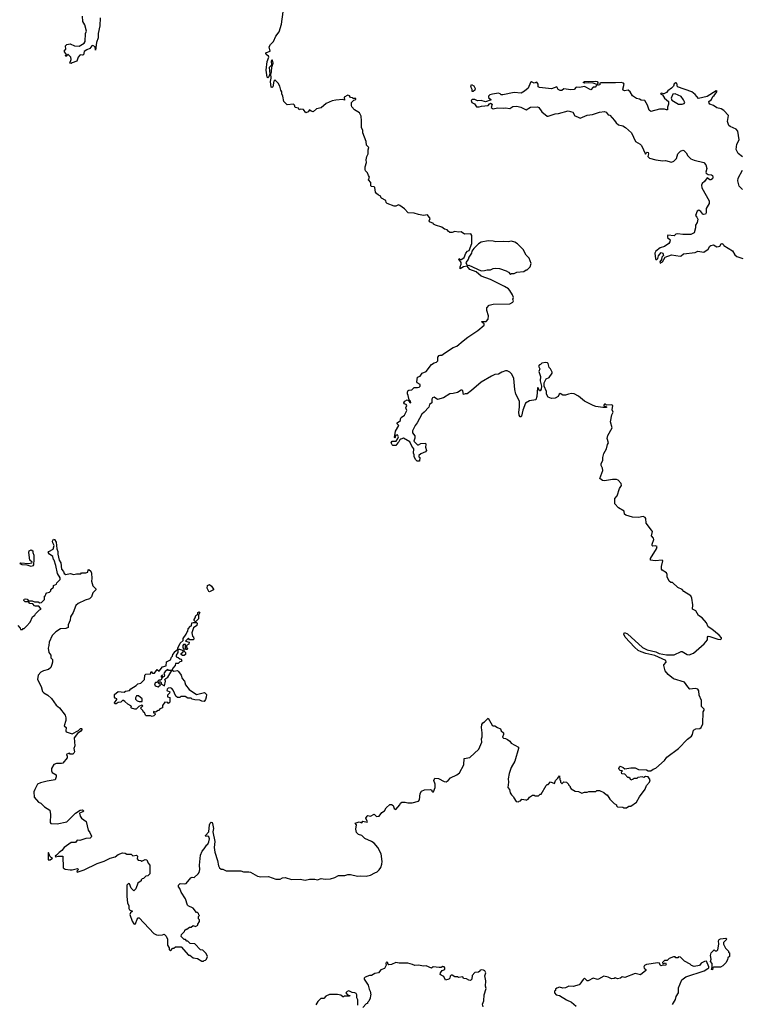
# Model space of a CAD drawing. Extents: x 1980017 to 2252640, y 74400 to 266395.
# Tile 126 of 256: x 2048573 to 2056878, y 149615 to 160925. Entities that reach past the tile are written whole.
import ezdxf

# ---------------------------------------------------------------- set-up
doc = ezdxf.new("R2010")
doc.units = 0

msp = doc.modelspace()

# ---------------------------------------------------------------- linework, layer by layer
at = {"layer": '0CON20XD'}
for points in [[(2049498, 160945), (2049495, 160855), (2049474, 160766), (2049475, 160715), (2049457, 160663), (2049446, 160575), (2049439, 160615), (2049415, 160630), (2049404, 160626), (2049380, 160595), (2049345, 160578), (2049315, 160560), (2049305, 160522), (2049295, 160518), (2049275, 160522), (2049264, 160516), (2049246, 160494), (2049230, 160450), (2049175, 160430), (2049165, 160420), (2049150, 160425), (2049163, 160467), (2049160, 160495), (2049125, 160530), (2049118, 160512), (2049102, 160502), (2049100, 160515), (2049110, 160525), (2049090, 160555), (2049090, 160575), (2049102, 160588), (2049098, 160625), (2049115, 160640), (2049153, 160647), (2049205, 160623), (2049255, 160621), (2049316, 160654), (2049327, 160673), (2049328, 160765), (2049340, 160795), (2049320, 160865), (2049298, 160905), (2049294, 160966)], [(2051462, 160448), (2051468, 160402), (2051441, 160375), (2051448, 160305), (2051435, 160268), (2051425, 160258), (2051418, 160265), (2051406, 160344), (2051417, 160443), (2051437, 160495), (2051432, 160505), (2051407, 160525), (2051403, 160537), (2051411, 160549), (2051450, 160565), (2051440, 160615), (2051455, 160640), (2051490, 160675), (2051518, 160735), (2051554, 160786), (2051583, 160875), (2051602, 161015)], [(2055885, 152328), (2055982, 152415), (2056010, 152455), (2056146, 152554), (2056248, 152662), (2056293, 152695), (2056306, 152715), (2056317, 152763), (2056345, 152778), (2056390, 152785), (2056406, 152794), (2056423, 152835), (2056426, 152974), (2056440, 152995), (2056440, 153005), (2056407, 153035), (2056407, 153105), (2056383, 153165), (2056378, 153215), (2056366, 153235), (2056335, 153241), (2056275, 153234), (2056250, 153260), (2056213, 153315), (2056088, 153355), (2056024, 153404), (2055990, 153445), (2055977, 153505), (2055977, 153515), (2056003, 153545), (2055998, 153565), (2055872, 153622), (2055767, 153645), (2055716, 153665), (2055681, 153681), (2055638, 153718), (2055531, 153831), (2055515, 153865), (2055525, 153884), (2055559, 153869), (2055731, 153715), (2055785, 153688), (2055885, 153662), (2055922, 153645), (2056005, 153629), (2056095, 153630), (2056175, 153667), (2056185, 153667), (2056245, 153633), (2056265, 153631), (2056315, 153649), (2056441, 153755), (2056478, 153802), (2056477, 153833), (2056485, 153842), (2056505, 153841), (2056595, 153810), (2056623, 153807), (2056640, 153815), (2056638, 153825), (2056610, 153855), (2056526, 153926), (2056485, 153952), (2056466, 153996), (2056416, 154056), (2056375, 154080), (2056344, 154134), (2056304, 154155), (2056310, 154205), (2056299, 154279), (2056286, 154306), (2056206, 154356), (2056185, 154378), (2056135, 154402), (2056075, 154460), (2056055, 154462), (2056038, 154475), (2056014, 154524), (2056013, 154553), (2056005, 154570), (2055955, 154602), (2055948, 154615), (2055947, 154643), (2055965, 154710), (2055955, 154717), (2055875, 154710), (2055822, 154715), (2055822, 154735), (2055892, 154845), (2055898, 154875), (2055875, 154882), (2055848, 154878), (2055842, 154885), (2055841, 154899), (2055860, 154955), (2055855, 154970), (2055833, 154995), (2055844, 155045), (2055835, 155063), (2055771, 155141), (2055769, 155195), (2055763, 155205), (2055738, 155218), (2055685, 155208), (2055615, 155212), (2055540, 155235), (2055522, 155245), (2055519, 155279), (2055455, 155317), (2055414, 155364), (2055413, 155425), (2055440, 155455), (2055465, 155540), (2055488, 155575), (2055486, 155596), (2055452, 155635), (2055430, 155645), (2055385, 155644), (2055295, 155629), (2055272, 155632), (2055242, 155655), (2055273, 155745), (2055272, 155772), (2055256, 155805), (2055256, 155825), (2055276, 155865), (2055276, 155896), (2055288, 155942), (2055316, 155994), (2055328, 156045), (2055339, 156065), (2055324, 156115), (2055332, 156148), (2055382, 156238), (2055362, 156305), (2055378, 156385), (2055392, 156415), (2055380, 156445), (2055390, 156495), (2055375, 156502), (2055315, 156498), (2055305, 156507), (2055295, 156507), (2055283, 156493), (2055318, 156478), (2055315, 156470), (2055275, 156470), (2055195, 156483), (2055165, 156492), (2055065, 156542), (2054995, 156602), (2054947, 156627), (2054915, 156632), (2054880, 156625), (2054845, 156612), (2054815, 156612), (2054785, 156633), (2054771, 156625), (2054763, 156597), (2054725, 156576), (2054685, 156574), (2054648, 156588), (2054627, 156625), (2054626, 156656), (2054602, 156715), (2054602, 156755), (2054622, 156798), (2054656, 156814), (2054693, 156865), (2054693, 156875), (2054672, 156915), (2054658, 156928), (2054648, 156975), (2054640, 156985), (2054615, 156988), (2054575, 156980), (2054557, 156963), (2054545, 156962), (2054537, 156945), (2054550, 156915), (2054539, 156885), (2054558, 156825), (2054553, 156775), (2054570, 156715), (2054565, 156680), (2054555, 156660), (2054545, 156660), (2054530, 156695), (2054523, 156697), (2054518, 156595), (2054505, 156558), (2054433, 156547), (2054385, 156520), (2054355, 156438), (2054340, 156370), (2054335, 156364), (2054325, 156364), (2054312, 156382), (2054308, 156415), (2054316, 156475), (2054316, 156545), (2054274, 156624), (2054263, 156677), (2054252, 156805), (2054230, 156855), (2054207, 156877), (2054175, 156890), (2054155, 156890), (2054115, 156877), (2054075, 156852), (2054035, 156848), (2053995, 156832), (2053875, 156762), (2053766, 156664), (2053715, 156628), (2053692, 156628), (2053675, 156620), (2053665, 156660), (2053655, 156670), (2053645, 156670), (2053605, 156643), (2053555, 156630), (2053515, 156627), (2053445, 156582), (2053376, 156564), (2053335, 156589), (2053318, 156582), (2053308, 156565), (2053308, 156525), (2053282, 156505), (2053274, 156475), (2053223, 156415), (2053193, 156395), (2053142, 156295), (2053118, 156265), (2053088, 156202), (2053088, 156178), (2053113, 156143), (2053113, 156117), (2053103, 156083), (2053132, 156052), (2053145, 156040), (2053155, 156040), (2053183, 156057), (2053235, 156060), (2053242, 156045), (2053238, 156015), (2053250, 155975), (2053238, 155962), (2053182, 155938), (2053162, 155918), (2053160, 155905), (2053170, 155895), (2053168, 155852), (2053140, 155855), (2053125, 155870), (2053108, 155905), (2053107, 155927), (2053098, 155945), (2053103, 155995), (2053081, 156025), (2053056, 156076), (2052985, 156120), (2052955, 156108), (2052941, 156099), (2052932, 156075), (2052917, 156063), (2052897, 156033), (2052863, 156033), (2052852, 156042), (2052843, 156065), (2052855, 156082), (2052898, 156082), (2052917, 156113), (2052927, 156135), (2052915, 156157), (2052892, 156148), (2052890, 156125), (2052885, 156120), (2052880, 156125), (2052893, 156197), (2052930, 156265), (2052912, 156282), (2052912, 156295), (2052948, 156322), (2052948, 156342), (2052958, 156355), (2052995, 156382), (2053021, 156435), (2053012, 156465), (2053023, 156495), (2053015, 156506), (2052992, 156512), (2052988, 156525), (2052998, 156542), (2053025, 156557), (2053042, 156552), (2053055, 156528), (2053067, 156525), (2053066, 156545), (2053048, 156558), (2053039, 156609), (2053028, 156628), (2053028, 156645), (2053035, 156660), (2053045, 156668), (2053078, 156672), (2053105, 156702), (2053145, 156700), (2053165, 156704), (2053175, 156714), (2053174, 156735), (2053142, 156755), (2053137, 156765), (2053145, 156820), (2053175, 156832), (2053200, 156865), (2053246, 156884), (2053307, 156963), (2053335, 156982), (2053365, 156992), (2053377, 157005), (2053380, 157050), (2053395, 157068), (2053405, 157072), (2053425, 157070), (2053454, 157096), (2053555, 157159), (2053598, 157175), (2053668, 157235), (2053725, 157280), (2053837, 157353), (2053910, 157415), (2053910, 157430), (2053888, 157445), (2053883, 157457), (2053932, 157458), (2053957, 157485), (2053960, 157525), (2053943, 157585), (2053942, 157615), (2053970, 157645), (2054015, 157657), (2054205, 157662), (2054239, 157681), (2054248, 157695), (2054242, 157715), (2054248, 157735), (2054236, 157766), (2054207, 157815), (2054189, 157835), (2054145, 157862), (2053985, 157942), (2053875, 157978), (2053819, 158029), (2053745, 158055), (2053714, 158094), (2053675, 158087), (2053635, 158062), (2053634, 158085), (2053646, 158115), (2053647, 158137), (2053620, 158175), (2053625, 158180), (2053635, 158170), (2053645, 158170), (2053665, 158180), (2053680, 158195), (2053700, 158245), (2053720, 158265), (2053738, 158275), (2053768, 158355), (2053770, 158445), (2053757, 158467), (2053685, 158462), (2053645, 158488), (2053615, 158484), (2053575, 158492), (2053545, 158479), (2053515, 158482), (2053496, 158495), (2053485, 158512), (2053455, 158517), (2053425, 158542), (2053350, 158565), (2053330, 158575), (2053330, 158585), (2053284, 158604), (2053278, 158615), (2053292, 158642), (2053260, 158685), (2053215, 158677), (2053155, 158687), (2053105, 158704), (2053036, 158706), (2052995, 158752), (2052942, 158792), (2052925, 158798), (2052896, 158784), (2052877, 158783), (2052795, 158812), (2052783, 158825), (2052779, 158849), (2052730, 158875), (2052715, 158900), (2052695, 158908), (2052675, 158928), (2052663, 158945), (2052656, 158996), (2052645, 159004), (2052618, 159008), (2052610, 159015), (2052610, 159055), (2052580, 159085), (2052592, 159115), (2052580, 159135), (2052572, 159165), (2052549, 159189), (2052544, 159204), (2052544, 159235), (2052559, 159285), (2052556, 159315), (2052561, 159355), (2052579, 159385), (2052579, 159431), (2052586, 159455), (2052560, 159485), (2052553, 159527), (2052518, 159625), (2052517, 159655), (2052501, 159681), (2052503, 159765), (2052498, 159815), (2052480, 159855), (2052421, 159891), (2052392, 159925), (2052388, 159938), (2052388, 159975), (2052415, 160000), (2052430, 160005), (2052437, 160013), (2052435, 160020), (2052405, 160020), (2052397, 160027), (2052375, 160030), (2052365, 160050), (2052345, 160057), (2052302, 160035), (2052305, 160002), (2052285, 160010), (2052205, 160002), (2052165, 159992), (2052095, 159962), (2052037, 159913), (2051985, 159902), (2051945, 159868), (2051923, 159873), (2051905, 159890), (2051890, 159865), (2051860, 159855), (2051835, 159892), (2051802, 159898), (2051785, 159890), (2051778, 159908), (2051740, 159915), (2051730, 159945), (2051720, 159955), (2051648, 159948), (2051608, 159985), (2051597, 160045), (2051584, 160075), (2051587, 160095), (2051574, 160114), (2051562, 160162), (2051542, 160195), (2051509, 160229), (2051505, 160232), (2051495, 160220), (2051481, 160155), (2051475, 160147), (2051465, 160151), (2051456, 160215), (2051462, 160255), (2051459, 160305), (2051467, 160325), (2051470, 160380), (2051486, 160425), (2051480, 160460), (2051471, 160459), (2051462, 160448)], [(2053785, 160100), (2053772, 160102), (2053772, 160125), (2053758, 160155), (2053765, 160180), (2053792, 160165), (2053806, 160136), (2053802, 160115), (2053785, 160100)], [(2056879, 159349), (2056828, 159388), (2056808, 159435), (2056815, 159495), (2056842, 159545), (2056825, 159645), (2056806, 159666), (2056737, 159697), (2056721, 159711), (2056706, 159755), (2056719, 159825), (2056665, 159881), (2056635, 159901), (2056585, 159912), (2056545, 159941), (2056505, 159953), (2056496, 159965), (2056493, 159987), (2056525, 160008), (2056539, 160041), (2056554, 160055), (2056586, 160095), (2056590, 160105), (2056576, 160106), (2056475, 160043), (2056375, 160020), (2056337, 160065), (2056296, 160096), (2056134, 160154), (2056124, 160194), (2056115, 160199), (2056095, 160187), (2056085, 160162), (2056065, 160138), (2056021, 160109), (2056005, 160090), (2055975, 160072), (2055945, 160082), (2055938, 160075), (2055960, 160060), (2055983, 160023), (2056029, 159985), (2056031, 159955), (2056018, 159922), (2056019, 159891), (2056005, 159888), (2055985, 159898), (2055925, 159898), (2055825, 159872), (2055807, 159885), (2055789, 159945), (2055756, 159995), (2055715, 160000), (2055695, 160013), (2055660, 160020), (2055615, 160051), (2055587, 160097), (2055565, 160114), (2055525, 160109), (2055510, 160115), (2055506, 160126), (2055519, 160185), (2055513, 160195), (2055485, 160202), (2055422, 160198), (2055251, 160199), (2055240, 160195), (2055240, 160175), (2055225, 160172), (2055210, 160180), (2055185, 160150), (2055165, 160150), (2055135, 160120), (2055065, 160157), (2055005, 160148), (2054970, 160150), (2054946, 160124), (2054905, 160119), (2054828, 160132), (2054805, 160113), (2054785, 160110), (2054763, 160125), (2054745, 160152), (2054685, 160132), (2054545, 160148), (2054532, 160155), (2054530, 160185), (2054515, 160208), (2054485, 160194), (2054455, 160210), (2054445, 160202), (2054415, 160140), (2054375, 160104), (2054335, 160082), (2054255, 160090), (2054125, 160060), (2054105, 160060), (2054095, 160072), (2054075, 160080), (2054005, 160070), (2053975, 160060), (2053960, 160045), (2053962, 160032), (2053990, 160005), (2053925, 159980), (2053875, 159998), (2053835, 159992), (2053805, 160007), (2053773, 160007), (2053760, 159995), (2053768, 159975), (2053799, 159959), (2053823, 159925), (2053855, 159924), (2053882, 159932), (2053955, 159938), (2053971, 159959), (2053985, 159968), (2054002, 159955), (2053992, 159915), (2054015, 159900), (2054065, 159913), (2054135, 159908), (2054158, 159912), (2054205, 159906), (2054242, 159928), (2054285, 159930), (2054331, 159921), (2054395, 159888), (2054445, 159922), (2054525, 159924), (2054538, 159918), (2054575, 159865), (2054635, 159818), (2054645, 159816), (2054725, 159843), (2054765, 159848), (2054875, 159880), (2054931, 159861), (2054951, 159821), (2054985, 159811), (2055015, 159793), (2055095, 159830), (2055157, 159837), (2055237, 159863), (2055295, 159872), (2055313, 159863), (2055335, 159834), (2055355, 159828), (2055408, 159768)], [(2055205, 160180), (2055165, 160196), (2055115, 160201), (2055065, 160196), (2055049, 160205), (2055065, 160216), (2055195, 160219), (2055209, 160215), (2055217, 160205), (2055218, 160192), (2055205, 160180)], [(2056185, 159953), (2056209, 159961), (2056216, 159975), (2056203, 160005), (2056174, 160044), (2056105, 160074), (2056080, 160070), (2056060, 160025), (2056069, 159999), (2056145, 159955), (2056185, 159953)], [(2055408, 159768), (2055429, 159739), (2055456, 159716), (2055504, 159704), (2055535, 159687), (2055603, 159625), (2055650, 159525), (2055705, 159496), (2055720, 159480), (2055765, 159380), (2055772, 159395), (2055785, 159403), (2055795, 159399), (2055800, 159385), (2055792, 159355), (2055810, 159335), (2055885, 159316), (2055965, 159304), (2055996, 159306), (2056065, 159290), (2056089, 159301), (2056121, 159329), (2056135, 159386), (2056166, 159414), (2056195, 159426), (2056205, 159423), (2056234, 159395), (2056250, 159360), (2056285, 159327), (2056325, 159311), (2056436, 159286), (2056458, 159258), (2056471, 159215), (2056460, 159175), (2056463, 159163), (2056485, 159146), (2056525, 159144), (2056535, 159134), (2056540, 159115), (2056533, 159097), (2056515, 159087), (2056505, 159087), (2056475, 159110), (2056443, 159067), (2056416, 159045), (2056409, 159025), (2056413, 158993), (2056495, 158845), (2056498, 158815), (2056462, 158755), (2056462, 158705), (2056455, 158692), (2056435, 158687), (2056425, 158692), (2056402, 158722), (2056376, 158736), (2056358, 158725), (2056338, 158675), (2056355, 158658), (2056366, 158634), (2056358, 158595), (2056340, 158565), (2056339, 158535), (2056324, 158475), (2056285, 158459), (2056195, 158459), (2056135, 158466), (2056115, 158462), (2056095, 158443), (2056022, 158448), (2056016, 158444), (2056018, 158425), (2056050, 158395), (2056046, 158375), (2056032, 158355), (2055985, 158321), (2055935, 158306), (2055884, 158265), (2055871, 158245), (2055878, 158178), (2055885, 158170), (2055895, 158170), (2055905, 158180), (2055916, 158214), (2055945, 158252), (2055966, 158245), (2055970, 158215), (2055954, 158196), (2055949, 158171), (2055928, 158145), (2055935, 158130), (2055960, 158145), (2055992, 158198), (2056064, 158224), (2056165, 158209), (2056175, 158211), (2056200, 158235), (2056335, 158252), (2056365, 158266), (2056435, 158256), (2056485, 158291), (2056504, 158325), (2056515, 158333), (2056545, 158338), (2056585, 158317), (2056605, 158319), (2056618, 158322), (2056635, 158350), (2056645, 158356), (2056658, 158348), (2056665, 158332), (2056765, 158270), (2056790, 158225), (2056816, 158206), (2056885, 158180)], [(2056879, 158975), (2056841, 159012), (2056826, 159075), (2056830, 159105), (2056879, 159195)], [(2054215, 158000), (2054225, 158008), (2054255, 158008), (2054287, 158023), (2054365, 158032), (2054395, 158050), (2054405, 158050), (2054440, 158085), (2054452, 158125), (2054428, 158185), (2054395, 158220), (2054360, 158285), (2054295, 158352), (2054265, 158370), (2054225, 158380), (2054185, 158373), (2054135, 158378), (2054045, 158373), (2054015, 158382), (2053955, 158383), (2053875, 158368), (2053845, 158352), (2053793, 158297), (2053770, 158265), (2053767, 158243), (2053735, 158198), (2053728, 158172), (2053702, 158135), (2053715, 158100), (2053736, 158106), (2053875, 158041), (2053915, 158043), (2053945, 158052), (2053985, 158052), (2054015, 158068), (2054045, 158072), (2054087, 158067), (2054162, 158042), (2054190, 158025), (2054215, 158000)], [(2048552, 153965), (2048580, 153935), (2048582, 153922), (2048605, 153920), (2048615, 153930), (2048625, 153930), (2048653, 153957), (2048692, 154005), (2048720, 154065), (2048746, 154084), (2048755, 154100), (2048800, 154145), (2048820, 154155), (2048795, 154190), (2048755, 154188), (2048742, 154192), (2048725, 154214), (2048690, 154220), (2048675, 154240), (2048635, 154238), (2048621, 154255), (2048623, 154267), (2048645, 154272), (2048659, 154269), (2048675, 154250), (2048715, 154251), (2048745, 154240), (2048787, 154237), (2048805, 154228), (2048825, 154230), (2048860, 154265), (2048860, 154305), (2048868, 154312), (2048872, 154328), (2048885, 154340), (2048915, 154350), (2048930, 154365), (2048932, 154378), (2048960, 154405), (2048960, 154425), (2048995, 154440), (2049002, 154458), (2049040, 154495), (2049038, 154515), (2049008, 154565), (2048990, 154655), (2048970, 154715), (2048960, 154725), (2048955, 154760), (2048917, 154787), (2048902, 154805), (2048910, 154815), (2048958, 154842), (2048968, 154885), (2048954, 154914), (2048952, 154935), (2048962, 154958), (2048975, 154954), (2048993, 154925), (2049000, 154845), (2049013, 154815), (2049012, 154785), (2049028, 154715), (2049046, 154685), (2049052, 154615), (2049078, 154588), (2049086, 154565), (2049105, 154551), (2049155, 154562), (2049195, 154552), (2049225, 154560), (2049275, 154560), (2049285, 154570), (2049335, 154572), (2049355, 154580), (2049360, 154605), (2049368, 154608), (2049389, 154589), (2049399, 154569), (2049402, 154505), (2049398, 154475), (2049413, 154423), (2049448, 154388), (2049450, 154375), (2049415, 154340), (2049398, 154295), (2049375, 154272), (2049325, 154258), (2049245, 154220), (2049218, 154195), (2049188, 154115), (2049158, 154065), (2049152, 154028), (2049132, 153975), (2049130, 153945), (2049105, 153932), (2049043, 153927), (2048987, 153893), (2048945, 153850), (2048912, 153775), (2048910, 153735), (2048900, 153705), (2048910, 153655), (2048930, 153625), (2048930, 153595), (2048950, 153575), (2048950, 153545), (2048942, 153518)], [(2048705, 154644), (2048658, 154658), (2048602, 154662), (2048580, 154675), (2048585, 154686), (2048675, 154678), (2048713, 154685), (2048718, 154695), (2048691, 154715), (2048680, 154805), (2048684, 154825), (2048705, 154834), (2048723, 154825), (2048724, 154805), (2048736, 154776), (2048737, 154725), (2048733, 154663), (2048725, 154650), (2048705, 154644)], [(2050755, 154354), (2050745, 154355), (2050726, 154395), (2050730, 154425), (2050755, 154438), (2050779, 154419), (2050802, 154385), (2050800, 154375), (2050755, 154354)], [(2050595, 154010), (2050578, 154025), (2050578, 154035), (2050590, 154055), (2050597, 154083), (2050620, 154095), (2050622, 154115), (2050635, 154122), (2050642, 154115), (2050630, 154085), (2050627, 154043), (2050595, 154010)], [(2050465, 153620), (2050445, 153622), (2050430, 153635), (2050430, 153645), (2050450, 153665), (2050448, 153678), (2050415, 153690), (2050390, 153690), (2050392, 153705), (2050416, 153764), (2050450, 153795), (2050452, 153818), (2050488, 153865), (2050493, 153887), (2050505, 153900), (2050511, 153929), (2050535, 153960), (2050548, 153962), (2050552, 153995), (2050565, 154002), (2050605, 154000), (2050612, 153992), (2050610, 153965), (2050572, 153938), (2050553, 153883), (2050560, 153845), (2050570, 153835), (2050575, 153810), (2050565, 153800), (2050525, 153800), (2050515, 153820), (2050480, 153785), (2050520, 153775), (2050518, 153752), (2050490, 153735), (2050490, 153715), (2050500, 153705), (2050498, 153692), (2050485, 153690), (2050480, 153695), (2050478, 153748), (2050455, 153748), (2050448, 153735), (2050448, 153708), (2050460, 153695), (2050460, 153675), (2050478, 153658), (2050477, 153633), (2050465, 153620)], [(2050095, 152922), (2050075, 152930), (2050028, 152928), (2050020, 152935), (2050008, 152968), (2049995, 152970), (2049988, 152988), (2049960, 153015), (2049988, 153042), (2049985, 153048), (2049975, 153050), (2049943, 153037), (2049910, 153005), (2049896, 153004), (2049860, 153015), (2049852, 153025), (2049860, 153035), (2049850, 153045), (2049815, 153062), (2049782, 153095), (2049765, 153103), (2049755, 153103), (2049737, 153085), (2049705, 153081), (2049681, 153065), (2049667, 153065), (2049662, 153078), (2049690, 153115), (2049688, 153125), (2049671, 153131), (2049663, 153143), (2049662, 153175), (2049705, 153208), (2049775, 153202), (2049788, 153212), (2049835, 153220), (2049852, 153238), (2049913, 153277), (2049930, 153295), (2049967, 153303), (2050008, 153345), (2050010, 153395), (2050022, 153408), (2050075, 153410), (2050085, 153438), (2050100, 153420), (2050122, 153418), (2050155, 153460), (2050175, 153440), (2050215, 153490), (2050257, 153503), (2050262, 153548), (2050307, 153573), (2050316, 153604), (2050328, 153615), (2050332, 153635), (2050352, 153655), (2050352, 153665), (2050385, 153690), (2050390, 153690), (2050392, 153658), (2050372, 153625), (2050370, 153605), (2050395, 153600), (2050412, 153582), (2050425, 153580), (2050437, 153563), (2050428, 153552), (2050412, 153548), (2050395, 153530), (2050365, 153530), (2050360, 153505), (2050332, 153478), (2050320, 153450), (2050285, 153450), (2050275, 153460), (2050244, 153436), (2050228, 153415), (2050238, 153395), (2050235, 153380), (2050222, 153372), (2050212, 153382), (2050215, 153400), (2050200, 153385), (2050200, 153375), (2050210, 153365), (2050195, 153340), (2050172, 153338), (2050148, 153312), (2050135, 153310), (2050122, 153298), (2050132, 153272), (2050165, 153260), (2050190, 153285), (2050170, 153305), (2050175, 153320), (2050195, 153320), (2050202, 153292), (2050238, 153272), (2050247, 153325), (2050243, 153347), (2050251, 153359), (2050276, 153374), (2050320, 153450), (2050335, 153450), (2050345, 153442), (2050385, 153450), (2050399, 153439), (2050428, 153395), (2050439, 153359), (2050469, 153325), (2050480, 153285), (2050520, 153230), (2050605, 153173), (2050697, 153197), (2050720, 153175), (2050716, 153144), (2050709, 153115), (2050695, 153092), (2050665, 153098), (2050645, 153110), (2050585, 153112), (2050555, 153120), (2050545, 153130), (2050505, 153132), (2050475, 153150), (2050425, 153150), (2050412, 153138), (2050385, 153138), (2050368, 153155), (2050336, 153225), (2050322, 153242), (2050305, 153250), (2050280, 153245), (2050268, 153235), (2050265, 153220), (2050300, 153205), (2050295, 153190), (2050270, 153165), (2050270, 153145), (2050298, 153138), (2050300, 153085), (2050285, 153070), (2050275, 153080), (2050240, 153085), (2050213, 153047), (2050215, 153020), (2050182, 153008), (2050175, 152990), (2050165, 152990), (2050135, 152970), (2050112, 152978), (2050112, 152962), (2050128, 152958), (2050130, 152945), (2050115, 152930), (2050095, 152922)], [(2048942, 153518), (2048930, 153485), (2048905, 153460), (2048845, 153447), (2048815, 153432), (2048784, 153396), (2048778, 153345), (2048820, 153265), (2048835, 153210), (2048852, 153192), (2048897, 153167), (2048938, 153128), (2048992, 153052), (2049029, 153019), (2049096, 152936), (2049104, 152905), (2049103, 152875), (2049084, 152815), (2049108, 152795), (2049102, 152755), (2049108, 152745), (2049175, 152723), (2049248, 152762), (2049272, 152785), (2049285, 152782), (2049290, 152775), (2049275, 152752), (2049236, 152724), (2049198, 152675), (2049207, 152585), (2049197, 152555), (2049202, 152515), (2049195, 152500), (2049185, 152490), (2049155, 152490), (2049145, 152498), (2049115, 152490), (2049110, 152485), (2049120, 152465), (2049120, 152445), (2049070, 152385), (2049055, 152380), (2048995, 152382), (2048965, 152370), (2048938, 152325), (2048938, 152295), (2048947, 152277), (2048992, 152252), (2048992, 152228), (2048980, 152195), (2048888, 152178), (2048811, 152159), (2048778, 152142), (2048746, 152084), (2048737, 152055), (2048738, 151995), (2048788, 151938), (2048816, 151926), (2048857, 151885), (2048918, 151845), (2048929, 151795), (2048922, 151705), (2048932, 151692), (2049005, 151688), (2049115, 151710), (2049215, 151809), (2049268, 151845), (2049295, 151849), (2049310, 151835), (2049300, 151825), (2049261, 151809), (2049270, 151775), (2049284, 151754), (2049336, 151716), (2049359, 151615), (2049378, 151588), (2049397, 151545), (2049395, 151535), (2049382, 151525), (2049335, 151520), (2049266, 151496), (2049235, 151502), (2049215, 151472), (2049166, 151474), (2049084, 151416), (2049058, 151382), (2049025, 151359), (2048995, 151327), (2048982, 151315), (2048985, 151310), (2049015, 151318), (2049068, 151318), (2049072, 151182), (2049095, 151168), (2049155, 151158), (2049175, 151158), (2049236, 151176), (2049248, 151165), (2049230, 151145), (2049233, 151133), (2049315, 151159), (2049465, 151232), (2049545, 151258), (2049613, 151295), (2049672, 151308), (2049705, 151337), (2049755, 151354), (2049785, 151353), (2049805, 151338), (2049855, 151338), (2049875, 151322), (2049915, 151328), (2049928, 151315), (2049922, 151285), (2049935, 151270), (2049967, 151267), (2049975, 151260), (2050015, 151280), (2050036, 151276), (2050050, 151235), (2050070, 151215), (2050070, 151115), (2050045, 151090), (2050023, 151087), (2049995, 151060), (2049980, 151055), (2049970, 151045), (2049970, 151035), (2049930, 151005), (2049907, 150943), (2049885, 150920), (2049855, 150950), (2049835, 150998), (2049825, 151002), (2049806, 150985), (2049804, 150855), (2049811, 150781), (2049828, 150745), (2049828, 150715), (2049835, 150700), (2049870, 150685), (2049845, 150667), (2049839, 150645), (2049865, 150569), (2049885, 150539), (2049895, 150534), (2049905, 150540), (2049925, 150592), (2049935, 150608), (2049945, 150608), (2050115, 150428), (2050145, 150412), (2050165, 150410), (2050215, 150412), (2050235, 150420), (2050257, 150397), (2050272, 150362), (2050273, 150293), (2050290, 150265), (2050290, 150245), (2050305, 150230), (2050332, 150258), (2050345, 150260), (2050363, 150277), (2050427, 150277), (2050515, 150180), (2050528, 150178), (2050565, 150150), (2050615, 150140), (2050665, 150110), (2050685, 150110), (2050695, 150120), (2050708, 150122), (2050720, 150135), (2050730, 150165), (2050715, 150200), (2050678, 150238), (2050652, 150242), (2050585, 150310), (2050532, 150312), (2050505, 150340), (2050495, 150340), (2050478, 150358), (2050465, 150360), (2050430, 150395), (2050432, 150418), (2050468, 150452), (2050470, 150465), (2050485, 150480), (2050495, 150480), (2050525, 150500), (2050545, 150500), (2050565, 150520), (2050595, 150510), (2050620, 150525), (2050620, 150535), (2050640, 150565), (2050640, 150585), (2050630, 150595), (2050630, 150625), (2050640, 150635), (2050632, 150642), (2050628, 150658), (2050615, 150670), (2050605, 150670), (2050565, 150720), (2050510, 150745), (2050500, 150755), (2050478, 150825), (2050428, 150905), (2050412, 150945), (2050398, 150965), (2050398, 150982), (2050418, 151002), (2050465, 150998), (2050485, 151002), (2050541, 151069), (2050557, 151077), (2050577, 151073), (2050626, 151114), (2050635, 151130), (2050643, 151165), (2050638, 151215), (2050651, 151329), (2050670, 151375), (2050695, 151400), (2050724, 151446), (2050736, 151454), (2050747, 151483), (2050754, 151515), (2050745, 151540), (2050735, 151546), (2050714, 151544), (2050707, 151555), (2050748, 151595), (2050754, 151675), (2050763, 151697), (2050775, 151707), (2050785, 151702), (2050790, 151690), (2050800, 151635), (2050792, 151595), (2050814, 151485), (2050809, 151415), (2050817, 151363), (2050847, 151265), (2050858, 151205), (2050871, 151181), (2050888, 151168), (2050907, 151167), (2050945, 151150), (2051115, 151148), (2051147, 151137), (2051206, 151136), (2051225, 151132), (2051305, 151088), (2051345, 151078), (2051432, 151082), (2051515, 151052), (2051565, 151052), (2051593, 151067), (2051625, 151070), (2051695, 151050), (2051795, 151052), (2051855, 151042), (2051905, 151052), (2051965, 151052), (2051995, 151043), (2052038, 151062), (2052085, 151052), (2052145, 151058), (2052195, 151070), (2052237, 151093), (2052310, 151095), (2052345, 151107), (2052375, 151107), (2052455, 151087), (2052485, 151092), (2052555, 151088), (2052605, 151098), (2052653, 151127), (2052680, 151135), (2052705, 151158), (2052724, 151186), (2052736, 151224), (2052740, 151255), (2052728, 151345), (2052688, 151415), (2052648, 151465), (2052618, 151485), (2052540, 151520), (2052505, 151553), (2052468, 151565), (2052445, 151588), (2052438, 151625), (2052442, 151675), (2052430, 151695), (2052475, 151710), (2052505, 151700), (2052515, 151720), (2052565, 151708), (2052572, 151715), (2052553, 151743), (2052552, 151755), (2052565, 151778), (2052575, 151782), (2052605, 151778), (2052645, 151800), (2052674, 151774), (2052705, 151778), (2052735, 151817), (2052764, 151836), (2052785, 151872), (2052828, 151912), (2052845, 151912), (2052865, 151900), (2052878, 151865), (2052895, 151853), (2052942, 151905), (2052948, 151925), (2052965, 151938), (2053003, 151937), (2053035, 151928), (2053085, 151928), (2053155, 151950), (2053166, 151964), (2053174, 152036), (2053190, 152065), (2053225, 152078), (2053295, 152082), (2053310, 152075), (2053310, 152065), (2053320, 152055), (2053330, 152055), (2053348, 152105), (2053346, 152145), (2053333, 152185), (2053345, 152212), (2053385, 152210), (2053450, 152175), (2053475, 152172), (2053496, 152184), (2053524, 152216), (2053598, 152252), (2053626, 152274), (2053678, 152365), (2053682, 152438), (2053745, 152451), (2053848, 152545), (2053883, 152625), (2053880, 152665), (2053887, 152687), (2053888, 152735), (2053880, 152795), (2053885, 152830), (2053895, 152850), (2053915, 152858), (2053955, 152900), (2054001, 152821), (2054015, 152812), (2054035, 152812), (2054063, 152793), (2054099, 152779), (2054108, 152755), (2054132, 152735), (2054133, 152715), (2054123, 152685), (2054135, 152672), (2054155, 152670), (2054180, 152655), (2054205, 152638), (2054222, 152615), (2054305, 152570), (2054307, 152555), (2054262, 152408), (2054222, 152335), (2054198, 152265), (2054187, 152205), (2054192, 152165), (2054183, 152107), (2054202, 152082), (2054210, 152045), (2054225, 152020), (2054248, 151998), (2054250, 151985), (2054280, 151945), (2054305, 151940), (2054315, 151950), (2054328, 151952), (2054345, 151970), (2054390, 151965), (2054395, 151960), (2054415, 151972), (2054430, 151995), (2054465, 152018), (2054487, 152017), (2054495, 152010), (2054535, 152010), (2054553, 152027), (2054565, 152030), (2054622, 152128), (2054635, 152140), (2054645, 152140), (2054675, 152170), (2054718, 152152), (2054730, 152185), (2054758, 152212), (2054775, 152240), (2054780, 152195), (2054790, 152185), (2054790, 152165), (2054802, 152152), (2054808, 152152), (2054825, 152170), (2054858, 152168), (2054880, 152145), (2054880, 152135), (2054900, 152115), (2054900, 152105), (2054912, 152092), (2054955, 152062), (2054995, 152058), (2055035, 152042), (2055065, 152052), (2055095, 152050), (2055115, 152058), (2055195, 152060), (2055205, 152070), (2055235, 152070), (2055288, 152048), (2055315, 152020), (2055325, 152020), (2055355, 151970), (2055405, 151920), (2055430, 151905), (2055430, 151895), (2055442, 151882), (2055505, 151880), (2055515, 151870), (2055545, 151870), (2055575, 151890), (2055595, 151890), (2055663, 151937), (2055695, 152000), (2055762, 152085), (2055775, 152130), (2055812, 152165), (2055818, 152195), (2055797, 152227), (2055765, 152230), (2055745, 152222), (2055725, 152228), (2055675, 152220), (2055665, 152210), (2055635, 152210), (2055625, 152200), (2055595, 152190), (2055588, 152208), (2055575, 152220), (2055562, 152222), (2055528, 152258), (2055492, 152262), (2055490, 152285), (2055500, 152295), (2055475, 152300), (2055462, 152312), (2055458, 152325), (2055465, 152342), (2055475, 152352), (2055510, 152335), (2055528, 152318), (2055595, 152332), (2055645, 152332), (2055685, 152312), (2055775, 152308), (2055795, 152298), (2055825, 152298), (2055853, 152317), (2055885, 152328)], [(2049975, 153092), (2049980, 153095), (2049980, 153125), (2049938, 153158), (2049915, 153160), (2049903, 153137), (2049905, 153120), (2049925, 153100), (2049945, 153092), (2049975, 153092)], [(2048925, 151273), (2048950, 151295), (2048935, 151300), (2048920, 151315), (2048905, 151360), (2048900, 151355), (2048900, 151275), (2048925, 151273)], [(2056535, 150010), (2056522, 150015), (2056532, 150045), (2056530, 150085), (2056512, 150105), (2056518, 150135), (2056513, 150175), (2056520, 150205), (2056555, 150240), (2056565, 150230), (2056585, 150230), (2056595, 150240), (2056606, 150306), (2056603, 150345), (2056611, 150359), (2056625, 150368), (2056690, 150375), (2056700, 150365), (2056660, 150325), (2056660, 150305), (2056685, 150260), (2056720, 150225), (2056720, 150215), (2056730, 150205), (2056730, 150165), (2056713, 150147), (2056708, 150125), (2056687, 150093), (2056654, 150056), (2056625, 150042), (2056548, 150042), (2056540, 150035), (2056535, 150010)], [(2053900, 149585), (2053890, 149615), (2053908, 149655), (2053910, 149725), (2053932, 149795), (2053927, 149825), (2053930, 149885), (2053917, 149943), (2053930, 149975), (2053919, 149999), (2053905, 150008), (2053875, 150010), (2053860, 150005), (2053860, 149995), (2053847, 149983), (2053805, 149980), (2053773, 149947), (2053768, 149905), (2053755, 149890), (2053735, 149892), (2053707, 149907), (2053675, 149910), (2053665, 149930), (2053615, 149922), (2053605, 149930), (2053575, 149932), (2053545, 149948), (2053532, 149948), (2053522, 149938), (2053518, 149915), (2053506, 149904), (2053465, 149892), (2053446, 149936), (2053415, 149948), (2053407, 149957), (2053410, 149975), (2053427, 150003), (2053460, 150015), (2053460, 150035), (2053450, 150045), (2053435, 150049), (2053415, 150038), (2053395, 150037), (2053325, 150046), (2053305, 150032), (2053245, 150056), (2053215, 150052), (2053155, 150064), (2053115, 150062), (2053087, 150073), (2053035, 150089), (2052935, 150089), (2052895, 150096), (2052845, 150071), (2052817, 150067), (2052803, 150083), (2052802, 150095), (2052785, 150098), (2052780, 150085), (2052784, 150065), (2052765, 150028), (2052725, 150010), (2052698, 149975), (2052655, 149969), (2052615, 149947), (2052594, 149946), (2052545, 149928), (2052532, 149915), (2052532, 149905), (2052578, 149835), (2052588, 149788), (2052602, 149765), (2052610, 149725), (2052603, 149717), (2052600, 149685), (2052585, 149650), (2052570, 149635), (2052570, 149625), (2052555, 149620), (2052515, 149580)], [(2056075, 149612), (2056109, 149671), (2056119, 149705), (2056144, 149745), (2056146, 149805), (2056182, 149895), (2056228, 149932), (2056439, 150001), (2056482, 150025), (2056492, 150035), (2056492, 150045), (2056465, 150110), (2056443, 150107), (2056405, 150088), (2056385, 150062), (2056325, 150050), (2056295, 150060), (2056280, 150075), (2056215, 150110), (2056167, 150157), (2056145, 150160), (2056135, 150150), (2056115, 150150), (2056105, 150160), (2056085, 150160), (2056035, 150140), (2056015, 150120), (2055983, 150117), (2055960, 150095), (2055965, 150080), (2055995, 150090), (2056002, 150075), (2055995, 150060), (2055965, 150063), (2055945, 150058), (2055934, 150064), (2055926, 150086), (2055905, 150091), (2055775, 150073), (2055755, 150062), (2055746, 150045), (2055751, 150031), (2055770, 150015), (2055770, 150005), (2055707, 149953), (2055645, 149969), (2055526, 149924), (2055495, 149930), (2055478, 149915), (2055445, 149908), (2055415, 149920), (2055405, 149910), (2055375, 149908), (2055335, 149927), (2055287, 149937), (2055225, 149902), (2055215, 149900), (2055164, 149916), (2055105, 149884), (2055095, 149886), (2055065, 149914), (2055050, 149900), (2055012, 149845), (2055002, 149838), (2054935, 149818), (2054885, 149824), (2054845, 149806), (2054815, 149802), (2054775, 149810), (2054745, 149800), (2054732, 149788), (2054730, 149775), (2054720, 149765), (2054720, 149745), (2054740, 149725), (2054777, 149717), (2054856, 149666), (2054915, 149638), (2054968, 149595)], [(2052460, 149605), (2052458, 149665), (2052448, 149688), (2052447, 149725), (2052439, 149739), (2052425, 149746), (2052395, 149749), (2052355, 149769), (2052338, 149762), (2052322, 149745), (2052342, 149722), (2052368, 149718), (2052365, 149710), (2052305, 149710), (2052295, 149700), (2052285, 149700), (2052265, 149720), (2052225, 149728), (2052135, 149728), (2052093, 149707), (2052067, 149683), (2052035, 149680), (2052001, 149649), (2051975, 149610)]]:
    msp.add_lwpolyline(points, dxfattribs=at)

doc.saveas('drawing.dxf')
